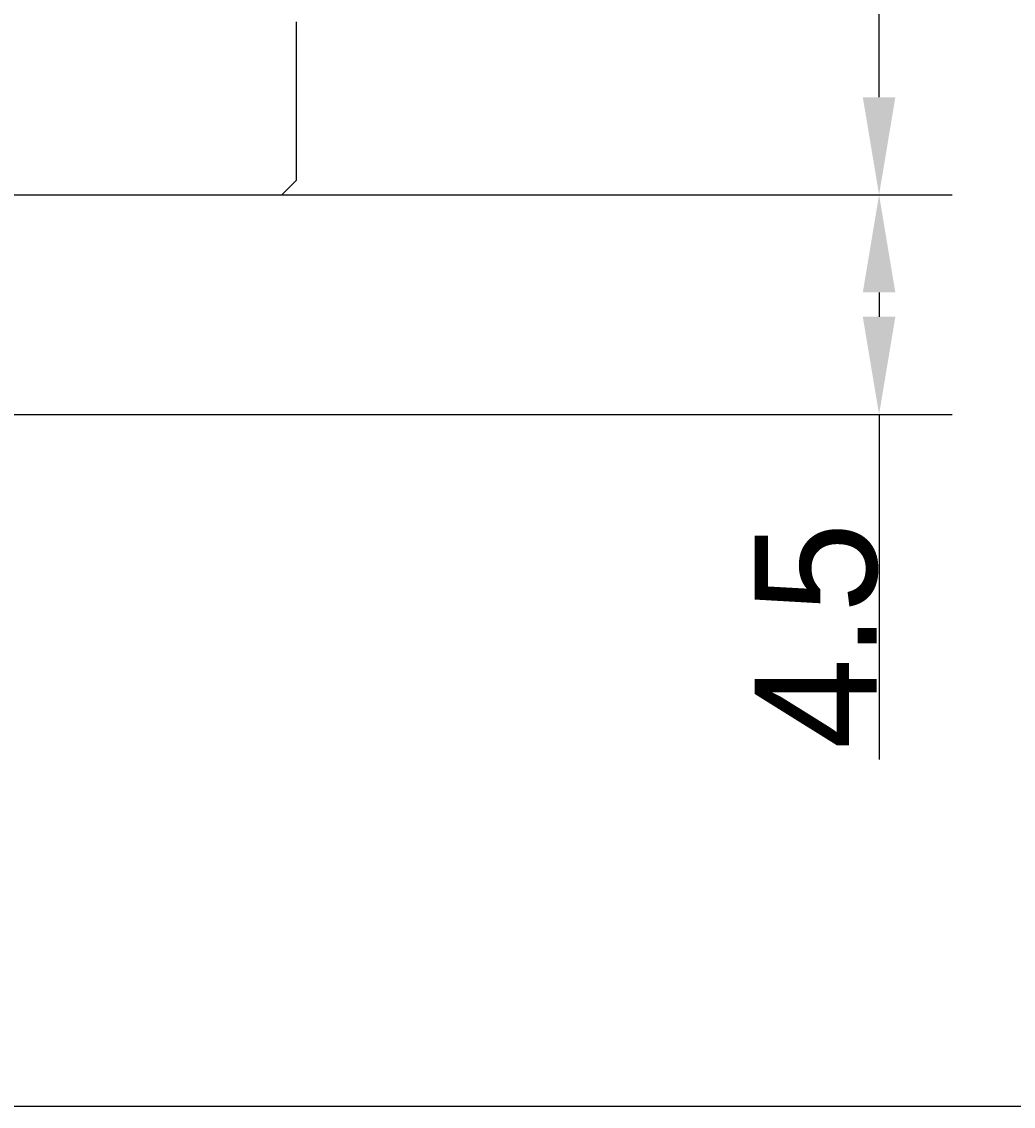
# Model space of a CAD drawing. Header units: millimetres. Extents: x 10970 to 13470, y -3153 to -1153.
# Tile 6 of 18: x 11970 to 12377, y -3153 to -2708. Entities that reach past the tile are written whole.
import ezdxf

# ---------------------------------------------------------------- set-up
doc = ezdxf.new("R2010")
doc.units = ezdxf.units.MM
doc.layers.add('標注線', color=7, linetype='Continuous')
doc.dimstyles.new('ISO-25', dxfattribs={"dimtxt": 2.5, "dimasz": 40, "dimexe": 30, "dimexo": 0.625, "dimtad": 1, "dimdec": 4, "dimdsep": 46, "dimlunit": 6, "dimtxsty": 'Standard', "dimcen": 2.5, "dimadec": 0, "dimazin": 0, "dimtfac": 1, "dimtdec": 4, "dimtmove": 0, "dimatfit": 3, "dimfxl": 1, "dimtolj": 1, "dimtzin": 0, "dimarcsym": 0})

# ---------------------------------------------------------------- blocks, each defined once
blk = doc.blocks.new('*D55')
at = {"layer": 'Defpoints', "color": 0}
for p in [(12073.13, -1844.49), (12321.8, -1844.49), (12077.12, -2778.89)]:
    blk.add_point(p, dxfattribs=at)
at = {"layer": '標注線', "color": 0, "lineweight": -2}
for p, q in [((12073.75, -1844.49), (12351.8, -1844.49)), ((12321.8, -2738.89), (12321.8, -1884.49)), ((12077.74, -2778.89), (12351.8, -2778.89))]:
    blk.add_line(p, q, dxfattribs=at)
at = {"layer": '標注線', "color": 0}
for points in [[(12328.46, -1884.49), (12315.13, -1884.49), (12321.8, -1844.49)], [(12315.13, -2738.89), (12328.46, -2738.89), (12321.8, -2778.89)]]:
    blk.add_solid(points, dxfattribs=at)
at = {"layer": '標注線', "color": 0, "insert": (12261.86, -2311.69), "char_height": 2.5, "attachment_point": 5, "rotation": 90}
blk.add_mtext('{{\\H20x;\\C0;Max：56.82\\PMin：46.72}}', dxfattribs=at)
blk = doc.blocks.new('*D57')
at = {"color": 0, "lineweight": -2}
for p, q in [((11473.99, -2778.89), (12351.8, -2778.89)), ((12321.8, -2818.89), (12321.8, -2828.89)), ((11473.99, -2868.89), (12351.8, -2868.89)), ((12321.8, -2868.89), (12321.8, -3010.42))]:
    blk.add_line(p, q, dxfattribs=at)
at = {"color": 0}
for points in [[(12328.46, -2818.89), (12315.13, -2818.89), (12321.8, -2778.89)], [(12315.13, -2828.89), (12328.46, -2828.89), (12321.8, -2868.89)]]:
    blk.add_solid(points, dxfattribs=at)
at = {"layer": 'Defpoints', "color": 0}
for p in [(11473.37, -2778.89), (11473.37, -2868.89), (12321.8, -2868.89)]:
    blk.add_point(p, dxfattribs=at)
at = {"color": 0, "insert": (12296.17, -2959.65), "char_height": 2.5, "attachment_point": 5, "rotation": 90}
blk.add_mtext('\\A1;{{\\H20x;4.5}}', dxfattribs=at)

msp = doc.modelspace()

# ---------------------------------------------------------------- linework, layer by layer
at = {"color": 7, "linetype": 'Continuous'}
for p, q in [((12083.11561, -2772.88912), (12083.11561, -2707.88912)), ((12077.11561, -2778.88912), (12083.11561, -2772.88912)), ((11337.11561, -2778.88912), (12077.11561, -2778.88912))]:
    msp.add_line(p, q, dxfattribs=at)
at = {"layer": '標注線'}
msp.add_line((10969.60873, -3152.59089), (13469.60873, -3152.59089), dxfattribs=at)

# ---------------------------------------------------------------- dimensions: what is measured, and where the dimension line sits
at = {"color": 0}
dim = msp.add_linear_dim(base=(12321.79679, -2868.88912), p1=(11473.36561, -2778.88912), p2=(11473.36561, -2868.88912), angle=90, text='{{\\H20x;4.5}}', dimstyle='ISO-25', dxfattribs=at)
dim.commit()
dim.dimension.update_dxf_attribs({"geometry": '*D57', "text_midpoint": (12321.79679, -2959.65378), "dimtype": 160})
at = {"layer": '標注線'}
dim = msp.add_linear_dim(base=(12321.79679, -1844.48913), p1=(12077.11561, -2778.88912), p2=(12073.12912, -1844.48913), angle=90, text='{{\\H20x;\\C0;Max：56.82\\PMin：46.72}}', dimstyle='ISO-25', override={"dimdec": 1, "dimdsep": 44, "dimlunit": 2, "dimtdec": 1, "dimtolj": 0, "dimtzin": 8}, dxfattribs=at)
dim.commit()
dim.dimension.update_dxf_attribs({"geometry": '*D55', "text_midpoint": (12321.79679, -2311.68912), "dimtype": 160})

doc.saveas('drawing.dxf')
